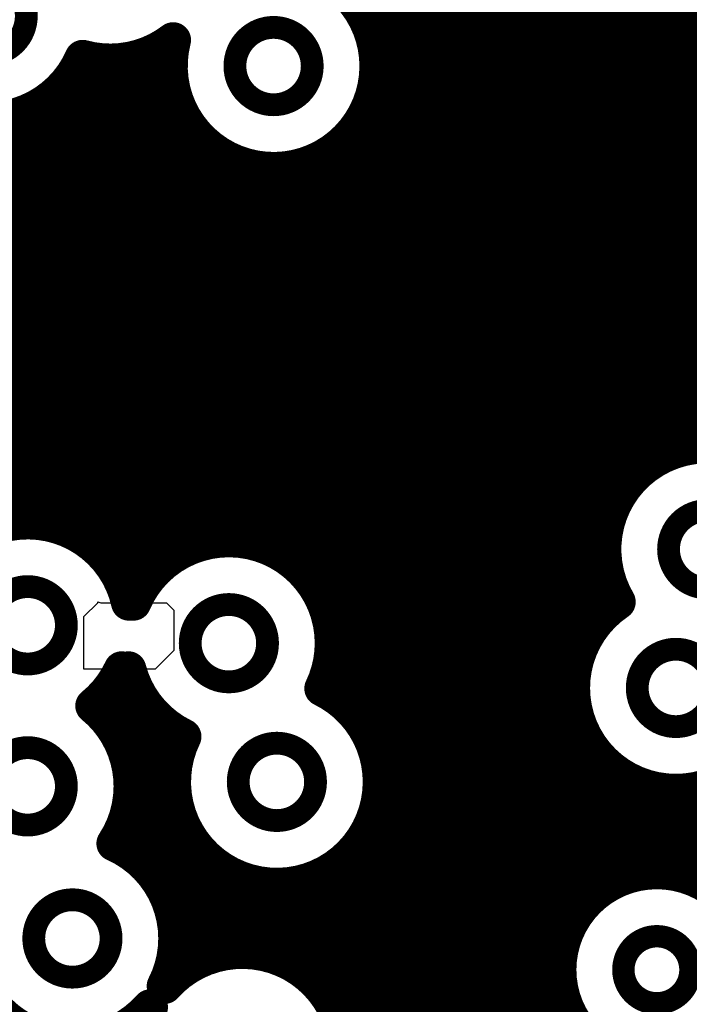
# Model space of a CAD drawing. Extents: x 33 to 97, y 17 to 119.
# Tile 18 of 40: x 77.22 to 81.03, y 74.28 to 79.87. Entities that reach past the tile are written whole.
import ezdxf

# ---------------------------------------------------------------- set-up
doc = ezdxf.new("R2010")
doc.units = 0
doc.layers.add('MIDLAYER1', color=16, linetype='CONTINUOUS')

msp = doc.modelspace()

# ---------------------------------------------------------------- linework, layer by layer
at = {"layer": 'MIDLAYER1'}
for p, q in [((77.5866, 76.4784), (77.6646, 76.5564)), ((77.6646, 76.5609), (77.6829, 76.5564)), ((77.6646, 76.5564), (77.6646, 76.5609)), ((77.6829, 76.5564), (78.0555, 76.5564)), ((78.0555, 76.5564), (78.0969, 76.515)), ((77.5866, 76.1794), (77.5866, 76.4784)), ((78.0969, 76.515), (78.0969, 76.2853)), ((78.0969, 76.2853), (77.991, 76.1794)), ((77.991, 76.1794), (77.5866, 76.1794))]:
    msp.add_line(p, q, dxfattribs=at)
at = {"layer": 'MIDLAYER1', "const_width": 0.2032}
for points in [[(80.772, 77.3303), (80.772, 88.0968)], [(80.899, 77.4035), (80.899, 88.0387)], [(81.026, 77.4408), (81.026, 88.0132)], [(80.645, 77.1985), (80.645, 81.9947)], [(80.518, 76.474), (80.518, 81.8677)], [(80.391, 76.2601), (80.391, 81.7407)], [(80.264, 64.9985), (80.264, 81.6137)], [(79.756, 64.9985), (79.756, 81.5398)], [(79.883, 64.9985), (79.883, 81.5398)], [(80.01, 64.9985), (80.01, 81.5399)], [(80.137, 64.9985), (80.137, 81.5399)], [(79.629, 64.9985), (79.629, 81.5086)], [(79.502, 64.9985), (79.502, 81.3816)], [(79.375, 70.9325), (79.375, 81.2546)], [(79.248, 79.6808), (79.248, 80.4057)], [(79.1826, 79.883), (84.6786, 79.883)], [(79.233, 79.756), (84.6591, 79.756)], [(77.978, 76.728), (77.978, 79.6821)], [(77.5687, 79.629), (78.0751, 79.629)], [(77.597, 76.9166), (77.597, 79.6462)], [(77.724, 76.8003), (77.724, 79.6299)], [(77.851, 76.5564), (77.851, 79.6413)], [(79.2525, 79.629), (84.6674, 79.629)], [(77.4848, 79.502), (78.0833, 79.502)], [(79.2443, 79.502), (84.7047, 79.502)], [(79.248, 75.7055), (79.248, 79.5264)], [(77.47, 76.9817), (77.47, 79.4855)], [(78.105, 76.8313), (78.105, 79.4165)], [(77.3299, 79.375), (78.1207, 79.375)], [(77.343, 77.0129), (77.343, 79.3826)], [(79.2069, 79.375), (84.7779, 79.375)], [(77.216, 77.0156), (77.216, 79.3254)], [(69.1754, 79.248), (78.1939, 79.248)], [(79.121, 75.9333), (79.121, 79.2318)], [(79.1337, 79.248), (84.9097, 79.248)], [(78.232, 76.8888), (78.232, 79.2026)], [(69.1966, 79.121), (78.3256, 79.121)], [(78.994, 76.404), (78.994, 79.1155)], [(79.002, 79.121), (86.6579, 79.121)], [(78.359, 76.914), (78.359, 79.0993)], [(78.486, 76.9113), (78.486, 79.0418)], [(78.613, 76.8801), (78.613, 79.0165)], [(78.74, 76.815), (78.74, 79.0193)], [(78.867, 76.6987), (78.867, 79.0505)], [(69.1899, 78.994), (86.6552, 78.994)], [(69.1544, 78.867), (86.6804, 78.867)], [(69.0836, 78.74), (86.7379, 78.74)], [(68.9566, 78.613), (81.7552, 78.613)], [(68.0592, 78.486), (81.4605, 78.486)], [(69.4832, 78.359), (81.3442, 78.359)], [(69.7001, 78.232), (81.2791, 78.232)], [(69.8005, 78.105), (81.2479, 78.105)], [(69.8542, 77.978), (81.2452, 77.978)], [(69.8748, 77.851), (81.2704, 77.851)], [(69.8661, 77.724), (81.3279, 77.724)], [(69.8265, 77.597), (81.4197, 77.597)], [(69.7477, 77.47), (81.3465, 77.47)], [(70.1119, 77.343), (80.7895, 77.343)], [(70.2436, 77.216), (80.6577, 77.216)], [(70.3169, 77.089), (80.5845, 77.089)], [(77.5172, 76.962), (80.5471, 76.962)], [(77.6935, 76.835), (78.1112, 76.835)], [(78.7083, 76.835), (80.5388, 76.835)], [(77.7856, 76.708), (77.9603, 76.708)], [(78.8593, 76.708), (80.5583, 76.708)], [(78.9415, 76.581), (80.6087, 76.581)], [(78.9852, 76.454), (80.5003, 76.454)], [(78.9991, 76.327), (80.4181, 76.327)], [(78.994, 76.0398), (78.994, 76.2499)], [(78.9852, 76.2), (80.3744, 76.2)], [(77.851, 75.5912), (77.851, 76.1398)], [(77.724, 75.8859), (77.724, 76.0568)], [(77.7367, 76.073), (77.878, 76.073)], [(78.9415, 76.073), (80.3605, 76.073)], [(77.6677, 75.946), (77.9602, 75.946)], [(77.978, 75.0223), (77.978, 75.9259)], [(79.1093, 75.946), (80.3743, 75.946)], [(80.391, 74.8032), (80.391, 75.8858)], [(77.7711, 75.819), (78.1111, 75.819)], [(78.105, 75.6564), (78.105, 75.8226)], [(79.2014, 75.819), (80.418, 75.819)], [(77.8286, 75.692), (78.1134, 75.692)], [(79.2518, 75.692), (80.5002, 75.692)], [(80.518, 74.9283), (80.518, 75.6719)], [(77.8539, 75.565), (78.0938, 75.565)], [(79.2713, 75.565), (80.6511, 75.565)], [(80.645, 74.9958), (80.645, 75.5686)], [(80.772, 75.0272), (80.772, 75.5111)], [(80.899, 75.0286), (80.899, 75.4859)], [(81.026, 75.0003), (81.026, 75.4886)], [(77.851, 75.1386), (77.851, 75.4371)], [(77.8511, 75.438), (78.1021, 75.438)], [(78.105, 74.7276), (78.105, 75.4227)], [(79.263, 75.438), (84.5976, 75.438)], [(79.248, 71.062), (79.248, 75.3736)], [(77.8199, 75.311), (78.1394, 75.311)], [(79.2257, 75.311), (84.6709, 75.311)], [(77.7712, 75.184), (78.2127, 75.184)], [(78.232, 74.5219), (78.232, 75.1598)], [(79.121, 71.1318), (79.121, 75.1458)], [(79.1525, 75.184), (84.8026, 75.184)], [(77.9475, 75.057), (78.3444, 75.057)], [(78.359, 74.5656), (78.359, 75.0471)], [(78.994, 74.2888), (78.994, 75.0393)], [(79.0208, 75.057), (86.9787, 75.057)], [(78.486, 74.5794), (78.486, 74.984)], [(78.867, 74.4397), (78.867, 74.9799)], [(78.0396, 74.93), (80.5204, 74.93)], [(78.613, 74.5656), (78.613, 74.9544)], [(78.74, 74.5219), (78.74, 74.9531)], [(78.09, 74.803), (80.3909, 74.803)], [(78.1095, 74.676), (80.3211, 74.676)], [(78.1012, 74.549), (78.2991, 74.549)], [(78.105, 74.4397), (78.105, 74.5735)], [(78.6729, 74.549), (80.2881, 74.549)], [(78.8869, 74.422), (80.2852, 74.422)], [(78.9903, 74.295), (80.3119, 74.295)]]:
    msp.add_lwpolyline(points, dxfattribs=at)
at = {"layer": 'MIDLAYER1'}
for points, const_width in [([(76.8195, 79.8876, 1), (77.2589, 79.8876, 1)], 0.1295), ([(79.1318, 79.883, 1), (79.2334, 79.883, 1)], 0.1016), ([(78.4441, 79.6036, 1), (78.8835, 79.6036, 1)], 0.1295), ([(78.0425, 79.751, 1), (78.1441, 79.751, 1)], 0.1016), ([(78.0425, 79.751, 1), (78.1441, 79.751, 1)], 0.1016), ([(79.1822, 79.756, 1), (79.2838, 79.756, 1)], 0.1016), ([(77.9272, 79.6821, 1), (78.0288, 79.6821, 1)], 0.1016), ([(79.1972, 79.6808, 1), (79.2988, 79.6808, 1)], 0.1016), ([(77.5179, 79.629, 1), (77.6195, 79.629, 1)], 0.1016), ([(77.5281, 79.6509, 1), (77.6297, 79.6509, 1)], 0.1016), ([(77.5281, 79.6509, 1), (77.6297, 79.6509, 1)], 0.1016), ([(77.5462, 79.6462, 1), (77.6478, 79.6462, 1)], 0.1016), ([(77.6732, 79.6299, 1), (77.7748, 79.6299, 1)], 0.1016), ([(77.8002, 79.6413, 1), (77.9018, 79.6413, 1)], 0.1016), ([(78.0243, 79.629, 1), (78.1259, 79.629, 1)], 0.1016), ([(79.2017, 79.629, 1), (79.3033, 79.629, 1)], 0.1016), ([(79.2023, 79.6036, 1), (79.3039, 79.6036, 1)], 0.1016), ([(79.2023, 79.6036, 1), (79.3039, 79.6036, 1)], 0.1016), ([(77.434, 79.502, 1), (77.5356, 79.502, 1)], 0.1016), ([(78.0325, 79.502, 1), (78.1341, 79.502, 1)], 0.1016), ([(79.1935, 79.502, 1), (79.2951, 79.502, 1)], 0.1016), ([(79.1972, 79.5264, 1), (79.2988, 79.5264, 1)], 0.1016), ([(77.4192, 79.4855, 1), (77.5208, 79.4855, 1)], 0.1016), ([(78.0542, 79.4165, 1), (78.1558, 79.4165, 1)], 0.1016), ([(77.2791, 79.375, 1), (77.3807, 79.375, 1)], 0.1016), ([(77.2922, 79.3826, 1), (77.3938, 79.3826, 1)], 0.1016), ([(78.0699, 79.375, 1), (78.1715, 79.375, 1)], 0.1016), ([(79.1561, 79.375, 1), (79.2577, 79.375, 1)], 0.1016), ([(77.1652, 79.3254, 1), (77.2668, 79.3254, 1)], 0.1016), ([(78.1431, 79.248, 1), (78.2447, 79.248, 1)], 0.1016), ([(79.0702, 79.2318, 1), (79.1718, 79.2318, 1)], 0.1016), ([(79.0829, 79.248, 1), (79.1845, 79.248, 1)], 0.1016), ([(78.1812, 79.2026, 1), (78.2828, 79.2026, 1)], 0.1016), ([(78.2748, 79.121, 1), (78.3764, 79.121, 1)], 0.1016), ([(78.9432, 79.1155, 1), (79.0448, 79.1155, 1)], 0.1016), ([(78.9512, 79.121, 1), (79.0528, 79.121, 1)], 0.1016), ([(78.3082, 79.0993, 1), (78.4098, 79.0993, 1)], 0.1016), ([(78.4352, 79.0418, 1), (78.5368, 79.0418, 1)], 0.1016), ([(78.5622, 79.0165, 1), (78.6638, 79.0165, 1)], 0.1016), ([(78.6892, 79.0193, 1), (78.7908, 79.0193, 1)], 0.1016), ([(78.8162, 79.0505, 1), (78.9178, 79.0505, 1)], 0.1016), ([(80.9752, 77.4408, 1), (81.0768, 77.4408, 1)], 0.1016), ([(80.8482, 77.4035, 1), (80.9498, 77.4035, 1)], 0.1016), ([(80.7212, 77.3303, 1), (80.8228, 77.3303, 1)], 0.1016), ([(80.7387, 77.343, 1), (80.8403, 77.343, 1)], 0.1016), ([(80.6069, 77.216, 1), (80.7085, 77.216, 1)], 0.1016), ([(80.5942, 77.1985, 1), (80.6958, 77.1985, 1)], 0.1016), ([(80.5337, 77.089, 1), (80.6353, 77.089, 1)], 0.1016), ([(80.9079, 76.8604, 1), (81.3473, 76.8604, 1)], 0.1295), ([(77.1652, 77.0156, 1), (77.2668, 77.0156, 1)], 0.1016), ([(77.2922, 77.0129, 1), (77.3938, 77.0129, 1)], 0.1016), ([(77.4192, 76.9817, 1), (77.5208, 76.9817, 1)], 0.1016), ([(77.4664, 76.962, 1), (77.568, 76.962, 1)], 0.1016), ([(80.4963, 76.962, 1), (80.5979, 76.962, 1)], 0.1016), ([(77.5462, 76.9166, 1), (77.6478, 76.9166, 1)], 0.1016), ([(78.1812, 76.8888, 1), (78.2828, 76.8888, 1)], 0.1016), ([(78.3082, 76.914, 1), (78.4098, 76.914, 1)], 0.1016), ([(78.4352, 76.9113, 1), (78.5368, 76.9113, 1)], 0.1016), ([(78.5622, 76.8801, 1), (78.6638, 76.8801, 1)], 0.1016), ([(77.6427, 76.835, 1), (77.7443, 76.835, 1)], 0.1016), ([(78.0542, 76.8313, 1), (78.1558, 76.8313, 1)], 0.1016), ([(78.0604, 76.835, 1), (78.162, 76.835, 1)], 0.1016), ([(78.6575, 76.835, 1), (78.7591, 76.835, 1)], 0.1016), ([(80.488, 76.835, 1), (80.5896, 76.835, 1)], 0.1016), ([(77.6732, 76.8003, 1), (77.7748, 76.8003, 1)], 0.1016), ([(78.6892, 76.815, 1), (78.7908, 76.815, 1)], 0.1016), ([(77.7348, 76.708, 1), (77.8364, 76.708, 1)], 0.1016), ([(77.9095, 76.708, 1), (78.0111, 76.708, 1)], 0.1016), ([(77.9272, 76.728, 1), (78.0288, 76.728, 1)], 0.1016), ([(78.8085, 76.708, 1), (78.9101, 76.708, 1)], 0.1016), ([(80.5075, 76.708, 1), (80.6091, 76.708, 1)], 0.1016), ([(78.8162, 76.6987, 1), (78.9178, 76.6987, 1)], 0.1016), ([(77.0471, 76.4286, 1), (77.4865, 76.4286, 1)], 0.1295), ([(77.7912, 76.5564, 1), (77.8928, 76.5564, 1)], 0.1016), ([(77.8002, 76.5564, 1), (77.9018, 76.5564, 1)], 0.1016), ([(77.8162, 76.5564, 1), (77.9178, 76.5564, 1)], 0.1016), ([(78.8907, 76.581, 1), (78.9923, 76.581, 1)], 0.1016), ([(80.5579, 76.581, 1), (80.6595, 76.581, 1)], 0.1016), ([(80.5691, 76.5612, 1), (80.6707, 76.5612, 1)], 0.1016), ([(80.5691, 76.5612, 1), (80.6707, 76.5612, 1)], 0.1016), ([(78.1901, 76.327, 1), (78.6295, 76.327, 1)], 0.1295), ([(78.9344, 76.454, 1), (79.036, 76.454, 1)], 0.1016), ([(80.4495, 76.454, 1), (80.5511, 76.454, 1)], 0.1016), ([(80.4672, 76.474, 1), (80.5688, 76.474, 1)], 0.1016), ([(78.9432, 76.404, 1), (79.0448, 76.404, 1)], 0.1016), ([(78.9483, 76.327, 1), (79.0499, 76.327, 1)], 0.1016), ([(78.9483, 76.327, 1), (79.0499, 76.327, 1)], 0.1016), ([(78.9483, 76.327, 1), (79.0499, 76.327, 1)], 0.1016), ([(80.3673, 76.327, 1), (80.4689, 76.327, 1)], 0.1016), ([(80.3402, 76.2601, 1), (80.4418, 76.2601, 1)], 0.1016), ([(78.9432, 76.2499, 1), (79.0448, 76.2499, 1)], 0.1016), ([(80.7301, 76.073, 1), (81.1695, 76.073, 1)], 0.1295), ([(77.75, 76.1794, 1), (77.8516, 76.1794, 1)], 0.1016), ([(77.7885, 76.1794, 1), (77.8901, 76.1794, 1)], 0.1016), ([(78.9344, 76.2, 1), (79.036, 76.2, 1)], 0.1016), ([(80.3236, 76.2, 1), (80.4252, 76.2, 1)], 0.1016), ([(77.8002, 76.1398, 1), (77.9018, 76.1398, 1)], 0.1016), ([(77.6732, 76.0568, 1), (77.7748, 76.0568, 1)], 0.1016), ([(77.6859, 76.073, 1), (77.7875, 76.073, 1)], 0.1016), ([(77.8272, 76.073, 1), (77.9288, 76.073, 1)], 0.1016), ([(78.8891, 76.0697, 1), (78.9907, 76.0697, 1)], 0.1016), ([(78.8891, 76.0697, 1), (78.9907, 76.0697, 1)], 0.1016), ([(78.8907, 76.073, 1), (78.9923, 76.073, 1)], 0.1016), ([(78.9432, 76.0398, 1), (79.0448, 76.0398, 1)], 0.1016), ([(80.3097, 76.073, 1), (80.4113, 76.073, 1)], 0.1016), ([(77.5878, 75.9714, 1), (77.6894, 75.9714, 1)], 0.1016), ([(77.5878, 75.9714, 1), (77.6894, 75.9714, 1)], 0.1016), ([(77.6169, 75.946, 1), (77.7185, 75.946, 1)], 0.1016), ([(77.9094, 75.946, 1), (78.011, 75.946, 1)], 0.1016), ([(77.9272, 75.9259, 1), (78.0288, 75.9259, 1)], 0.1016), ([(79.0585, 75.946, 1), (79.1601, 75.946, 1)], 0.1016), ([(79.0702, 75.9333, 1), (79.1718, 75.9333, 1)], 0.1016), ([(80.3235, 75.946, 1), (80.4251, 75.946, 1)], 0.1016), ([(77.6732, 75.8859, 1), (77.7748, 75.8859, 1)], 0.1016), ([(80.3402, 75.8858, 1), (80.4418, 75.8858, 1)], 0.1016), ([(77.7203, 75.819, 1), (77.8219, 75.819, 1)], 0.1016), ([(78.0542, 75.8226, 1), (78.1558, 75.8226, 1)], 0.1016), ([(78.0603, 75.819, 1), (78.1619, 75.819, 1)], 0.1016), ([(79.1506, 75.819, 1), (79.2522, 75.819, 1)], 0.1016), ([(80.3672, 75.819, 1), (80.4688, 75.819, 1)], 0.1016), ([(78.1016, 75.7968, 1), (78.2032, 75.7968, 1)], 0.1016), ([(78.1016, 75.7968, 1), (78.2032, 75.7968, 1)], 0.1016), ([(78.4629, 75.5396, 1), (78.9023, 75.5396, 1)], 0.1295), ([(79.1972, 75.7055, 1), (79.2988, 75.7055, 1)], 0.1016), ([(77.0471, 75.5142, 1), (77.4865, 75.5142, 1)], 0.1295), ([(77.7778, 75.692, 1), (77.8794, 75.692, 1)], 0.1016), ([(78.0542, 75.6564, 1), (78.1558, 75.6564, 1)], 0.1016), ([(78.0626, 75.692, 1), (78.1642, 75.692, 1)], 0.1016), ([(79.201, 75.692, 1), (79.3026, 75.692, 1)], 0.1016), ([(80.4494, 75.692, 1), (80.551, 75.692, 1)], 0.1016), ([(80.4672, 75.6719, 1), (80.5688, 75.6719, 1)], 0.1016), ([(77.8002, 75.5912, 1), (77.9018, 75.5912, 1)], 0.1016), ([(77.8031, 75.565, 1), (77.9047, 75.565, 1)], 0.1016), ([(78.043, 75.565, 1), (78.1446, 75.565, 1)], 0.1016), ([(79.2205, 75.565, 1), (79.3221, 75.565, 1)], 0.1016), ([(79.2211, 75.5396, 1), (79.3227, 75.5396, 1)], 0.1016), ([(79.2211, 75.5396, 1), (79.3227, 75.5396, 1)], 0.1016), ([(80.5942, 75.5686, 1), (80.6958, 75.5686, 1)], 0.1016), ([(80.6003, 75.565, 1), (80.7019, 75.565, 1)], 0.1016), ([(77.8053, 75.5142, 1), (77.9069, 75.5142, 1)], 0.1016), ([(77.8053, 75.5142, 1), (77.9069, 75.5142, 1)], 0.1016), ([(80.7212, 75.5111, 1), (80.8228, 75.5111, 1)], 0.1016), ([(80.8482, 75.4859, 1), (80.9498, 75.4859, 1)], 0.1016), ([(80.9752, 75.4886, 1), (81.0768, 75.4886, 1)], 0.1016), ([(77.8002, 75.4371, 1), (77.9018, 75.4371, 1)], 0.1016), ([(77.8003, 75.438, 1), (77.9019, 75.438, 1)], 0.1016), ([(78.0513, 75.438, 1), (78.1529, 75.438, 1)], 0.1016), ([(78.0542, 75.4227, 1), (78.1558, 75.4227, 1)], 0.1016), ([(79.2122, 75.438, 1), (79.3138, 75.438, 1)], 0.1016), ([(79.1972, 75.3736, 1), (79.2988, 75.3736, 1)], 0.1016), ([(77.7691, 75.311, 1), (77.8707, 75.311, 1)], 0.1016), ([(78.0886, 75.311, 1), (78.1902, 75.311, 1)], 0.1016), ([(79.1749, 75.311, 1), (79.2765, 75.311, 1)], 0.1016), ([(77.7079, 75.1897, 1), (77.8095, 75.1897, 1)], 0.1016), ([(77.7079, 75.1897, 1), (77.8095, 75.1897, 1)], 0.1016), ([(77.7204, 75.184, 1), (77.822, 75.184, 1)], 0.1016), ([(78.1619, 75.184, 1), (78.2635, 75.184, 1)], 0.1016), ([(78.1812, 75.1598, 1), (78.2828, 75.1598, 1)], 0.1016), ([(79.0702, 75.1458, 1), (79.1718, 75.1458, 1)], 0.1016), ([(79.1017, 75.184, 1), (79.2033, 75.184, 1)], 0.1016), ([(77.8002, 75.1386, 1), (77.9018, 75.1386, 1)], 0.1016), ([(77.8967, 75.057, 1), (77.9983, 75.057, 1)], 0.1016), ([(78.2936, 75.057, 1), (78.3952, 75.057, 1)], 0.1016), ([(78.3082, 75.0471, 1), (78.4098, 75.0471, 1)], 0.1016), ([(78.9432, 75.0393, 1), (79.0448, 75.0393, 1)], 0.1016), ([(78.97, 75.057, 1), (79.0716, 75.057, 1)], 0.1016), ([(81.4005, 74.4728, 1), (80.2829, 74.4728, 1)], 0.2032), ([(77.9272, 75.0223, 1), (78.0288, 75.0223, 1)], 0.1016), ([(78.4352, 74.984, 1), (78.5368, 74.984, 1)], 0.1016), ([(78.8162, 74.9799, 1), (78.9178, 74.9799, 1)], 0.1016), ([(80.5942, 74.9958, 1), (80.6958, 74.9958, 1)], 0.1016), ([(80.7212, 75.0272, 1), (80.8228, 75.0272, 1)], 0.1016), ([(80.8482, 75.0286, 1), (80.9498, 75.0286, 1)], 0.1016), ([(80.9752, 75.0003, 1), (81.0768, 75.0003, 1)], 0.1016), ([(77.9888, 74.93, 1), (78.0904, 74.93, 1)], 0.1016), ([(78.5622, 74.9544, 1), (78.6638, 74.9544, 1)], 0.1016), ([(78.6892, 74.9531, 1), (78.7908, 74.9531, 1)], 0.1016), ([(80.4672, 74.9283, 1), (80.5688, 74.9283, 1)], 0.1016), ([(80.4696, 74.93, 1), (80.5712, 74.93, 1)], 0.1016), ([(77.3011, 74.6506, 1), (77.7405, 74.6506, 1)], 0.1295), ([(78.0392, 74.803, 1), (78.1408, 74.803, 1)], 0.1016), ([(80.3401, 74.803, 1), (80.4417, 74.803, 1)], 0.1016), ([(80.3402, 74.8032, 1), (80.4418, 74.8032, 1)], 0.1016), ([(78.0542, 74.7276, 1), (78.1558, 74.7276, 1)], 0.1016), ([(78.0587, 74.676, 1), (78.1603, 74.676, 1)], 0.1016), ([(78.0593, 74.6506, 1), (78.1609, 74.6506, 1)], 0.1016), ([(78.0593, 74.6506, 1), (78.1609, 74.6506, 1)], 0.1016), ([(80.2703, 74.676, 1), (80.3719, 74.676, 1)], 0.1016), ([(80.6512, 74.4728, 1), (81.0322, 74.4728, 1)], 0.127), ([(78.0504, 74.549, 1), (78.152, 74.549, 1)], 0.1016), ([(78.0542, 74.5735, 1), (78.1558, 74.5735, 1)], 0.1016), ([(78.2483, 74.549, 1), (78.3499, 74.549, 1)], 0.1016), ([(78.3082, 74.5656, 1), (78.4098, 74.5656, 1)], 0.1016), ([(78.4352, 74.5794, 1), (78.5368, 74.5794, 1)], 0.1016), ([(78.5622, 74.5656, 1), (78.6638, 74.5656, 1)], 0.1016), ([(78.6221, 74.549, 1), (78.7237, 74.549, 1)], 0.1016), ([(80.2373, 74.549, 1), (80.3389, 74.549, 1)], 0.1016), ([(78.1812, 74.5219, 1), (78.2828, 74.5219, 1)], 0.1016), ([(78.6892, 74.5219, 1), (78.7908, 74.5219, 1)], 0.1016), ([(80.2321, 74.4728, 1), (80.3337, 74.4728, 1)], 0.1016), ([(78.0542, 74.4397, 1), (78.1558, 74.4397, 1)], 0.1016), ([(78.8162, 74.4397, 1), (78.9178, 74.4397, 1)], 0.1016), ([(78.8361, 74.422, 1), (78.9377, 74.422, 1)], 0.1016), ([(80.2344, 74.422, 1), (80.336, 74.422, 1)], 0.1016), ([(77.9938, 74.3805, 1), (78.0954, 74.3805, 1)], 0.1016), ([(77.9938, 74.3805, 1), (78.0954, 74.3805, 1)], 0.1016), ([(77.9114, 74.2602, 1), (78.013, 74.2602, 1)], 0.1016), ([(77.9114, 74.2602, 1), (78.013, 74.2602, 1)], 0.1016), ([(78.9395, 74.295, 1), (79.0411, 74.295, 1)], 0.1016), ([(78.9432, 74.2888, 1), (79.0448, 74.2888, 1)], 0.1016), ([(80.2611, 74.295, 1), (80.3627, 74.295, 1)], 0.1016)]:
    msp.add_lwpolyline(points, format="xyb", close=True, dxfattribs=dict(at, const_width=const_width))
at = {"layer": 'MIDLAYER1', "const_width": 0.2032}
for points in [[(78.9651, 80.11, -0.264423), (79.2531, 79.6036)], [(78.0933, 79.751, -0.234563), (77.5789, 79.6509)], [(79.2531, 79.6036, -1.135173), (78.0933, 79.751)], [(77.5789, 79.6509, -0.550029), (76.5949, 79.5004)], [(80.6199, 76.5612, -0.701716), (81.3265, 77.4151)], [(76.6938, 76.291, -1.008522), (77.842, 76.5564)], [(77.867, 76.5564, -0.817682), (78.9991, 76.327)], [(81.5391, 76.073, -1.663521), (80.6199, 76.5612)], [(78.9991, 76.327, -0.113439), (78.9399, 76.0697)], [(77.8008, 76.1794, -0.113378), (77.6386, 75.9714)], [(78.1524, 75.7968, -0.219897), (77.8393, 76.1794)], [(78.9399, 76.0697, -0.287244), (79.2719, 75.5396)], [(77.6386, 75.9714, -0.225741), (77.8561, 75.5142)], [(79.2719, 75.5396, -1.255907), (78.1524, 75.7968)], [(77.8561, 75.5142, -0.146821), (77.7587, 75.1897)], [(77.7587, 75.1897, -0.297112), (78.1101, 74.6506)], [(78.1101, 74.6506, -0.119563), (78.0446, 74.3805)], [(78.0446, 74.3805, -0.690573), (79.0753, 73.9902)], [(77.9622, 74.2602, -0.520083), (77.0034, 74.3685)], [(79.0753, 73.9902, -1.271599), (77.9622, 74.2602)]]:
    msp.add_lwpolyline(points, format="xyb", dxfattribs=at)

doc.saveas('drawing.dxf')
